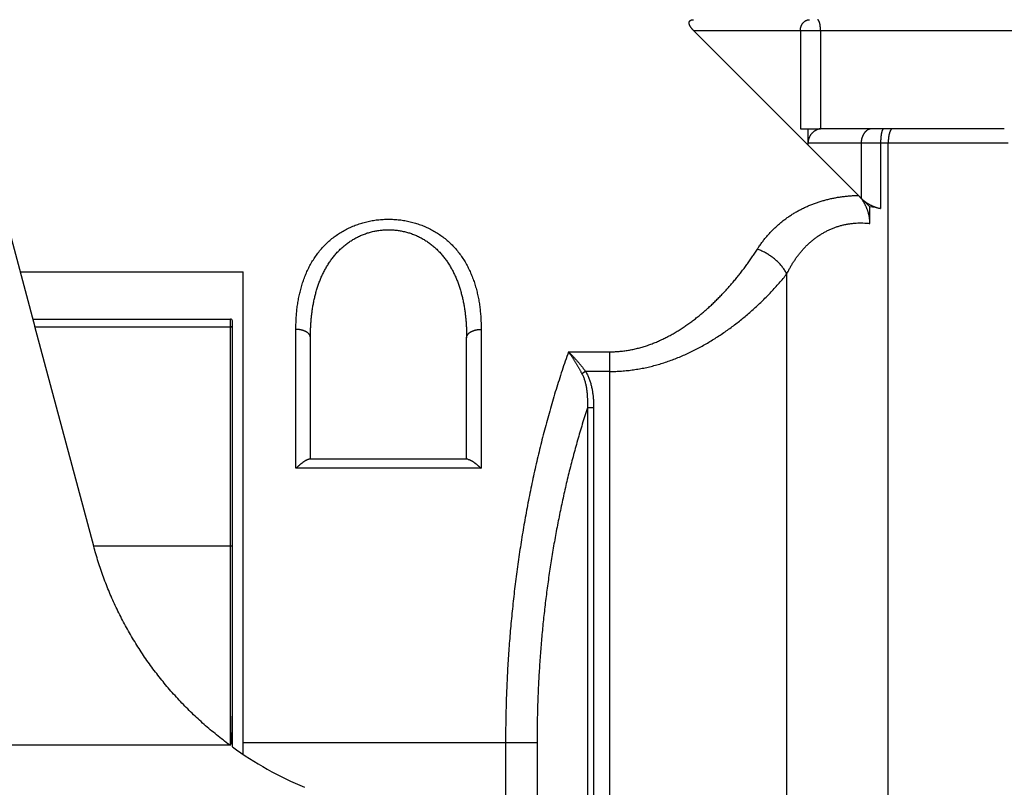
# Model space of a CAD drawing. Header units: millimetres. Extents: x 0 to 1733, y 0 to 1188.
# Tile 117 of 154: x 519 to 546, y 673 to 694. Entities that reach past the tile are written whole.
import ezdxf

# ---------------------------------------------------------------- set-up
doc = ezdxf.new("R2010")
doc.units = ezdxf.units.MM
doc.header["$LTSCALE"] = 0.727559
for name, color, linetype in [('NoLayerName_001', 7, 'Continuous'), ('NoLayerName_004', 7, 'Continuous'), ('NoLayerName_007', 7, 'Continuous')]:
    doc.layers.add(name, color=color, linetype=linetype)
doc.styles.get("Standard").update_dxf_attribs({"font": 'txt', "bigfont": 'extfont2'})
doc.dimstyles.get("Standard").update_dxf_attribs({"dimtxt": 2.5, "dimasz": 2.5, "dimexe": 1, "dimexo": 1, "dimtad": 1, "dimdec": 3, "dimzin": 0, "dimdsep": 46, "dimtxsty": 'Standard', "dimcen": 2.5, "dimadec": 3, "dimazin": 0, "dimtfac": 0.75, "dimtdec": 3, "dimtmove": 0, "dimatfit": 3, "dimfxl": 1, "dimarcsym": 0})

# ---------------------------------------------------------------- blocks, each defined once
blk = doc.blocks.new('_OPEN30')
at = {"color": 0, "linetype": 'ByBlock', "lineweight": -2}
for p, q in [((-1, 0.267949), (0, 0)), ((0, 0), (-1, -0.267949)), ((0, 0), (-1, 0))]:
    blk.add_line(p, q, dxfattribs=at)
blk = doc.blocks.new('*D150')
at = {"layer": 'Defpoints', "color": 0}
for p in [(466.5, 757.5), (720, 730), (720, 580)]:
    blk.add_point(p, dxfattribs=at)
at = {"layer": 'NoLayerName_001', "color": 0, "linetype": 'Continuous', "lineweight": 13}
for p, q in [((466.5, 753.5), (466.5, 576)), ((720, 726), (720, 576)), ((474.5, 580), (712, 580))]:
    blk.add_line(p, q, dxfattribs=at)
at = {"layer": 'NoLayerName_001', "color": 0, "lineweight": 13, "xscale": 8, "yscale": 8, "zscale": 8, "rotation": 180}
blk.add_blockref('_OPEN30', (466.5, 580), dxfattribs=at)
at = {"layer": 'NoLayerName_001', "color": 0, "lineweight": 13, "xscale": 8, "yscale": 8, "zscale": 8}
blk.add_blockref('_OPEN30', (720, 580), dxfattribs=at)
at = {"layer": 'NoLayerName_001', "color": 0, "lineweight": 13, "insert": (593.25, 591.584), "char_height": 12.8, "attachment_point": 5}
blk.add_mtext('\\W0.8594;２５４', dxfattribs=at)

msp = doc.modelspace()

# ---------------------------------------------------------------- linework, layer by layer
at = {"layer": 'NoLayerName_004', "color": 6, "linetype": 'Continuous', "lineweight": 25}
for p, q in [((517, 694.2), (519.26437484, 685.74923805)), ((519.20954579, 685.96089932), (524.65, 685.96089932)), ((524.65, 674.23837621), (524.65, 685.96089624)), ((524.7, 674.18287746), (524.7, 685.91094259)), ((520.88228568, 679.71111261), (519.26222296, 685.75853144)), ((519.26437484, 685.74923805), (524.65, 685.74923805)), ((524.65, 679.71111261), (520.88228568, 679.71111261)), ((517, 674.23837621), (524.64999987, 674.23837621))]:
    msp.add_line(p, q, dxfattribs=at)
for centre, radius, start, end in [((524.65, 685.91089932), 0.05, 359.997855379, 90), ((530.54154394, 682.29930306), 10, 234.256774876, 247.339566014)]:
    msp.add_arc(centre, radius, start, end, dxfattribs=at)
for points, knots in [([(524.7, 685.72040418), (524.69989566, 685.72141763), (524.69982494, 685.723479), (524.69887378, 685.72645011), (524.69756641, 685.7292802), (524.69590741, 685.73192442), (524.69399537, 685.73436249), (524.69185363, 685.7365779), (524.68950899, 685.73857831), (524.68698215, 685.74037307), (524.68429447, 685.74197182), (524.68146675, 685.74338405), (524.67851974, 685.74461911), (524.67547402, 685.74568623), (524.67235019, 685.74659449), (524.66916885, 685.74735286), (524.6659506, 685.74797034), (524.66271607, 685.7484555), (524.65948596, 685.74881829), (524.6562809, 685.74906343), (524.65312177, 685.74921472), (524.65103274, 685.74922282), (524.65, 685.74923805)], [0, 0, 0, 0, 0.003056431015, 0.006147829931, 0.009274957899, 0.012399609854, 0.015486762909, 0.018555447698, 0.021627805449, 0.024719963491, 0.027842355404, 0.031000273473, 0.034194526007, 0.037422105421, 0.040676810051, 0.043949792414, 0.047230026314, 0.050504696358, 0.053759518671, 0.056979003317, 0.060146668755, 0.063245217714, 0.063245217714, 0.063245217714, 0.063245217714]), ([(524.62365087, 674.23837621), (524.5637462, 674.2835184), (524.44317752, 674.37286523), (524.26668147, 674.51266415), (524.0928709, 674.65588467), (523.9223291, 674.80308428), (523.75504772, 674.95402935), (523.5911773, 675.10869864), (523.4308247, 675.26701298), (523.27411097, 675.42891421), (523.12113251, 675.59432467), (522.9719562, 675.76314709), (522.82665153, 675.93529107), (522.68528658, 676.11066511), (522.54792976, 676.28917802), (522.41464952, 676.47073862), (522.28551364, 676.65525573), (522.16059059, 676.84264114), (522.03992542, 677.03279439), (521.92355852, 677.225616), (521.81153054, 677.42100753), (521.70388204, 677.61887052), (521.60065327, 677.81910633), (521.50188595, 678.02161689), (521.40761855, 678.2262971), (521.31791624, 678.43304168), (521.23288091, 678.64174842), (521.15263151, 678.85231052), (521.07721361, 679.06460099), (521.00695331, 679.27856928), (520.94112883, 679.49387897), (520.90231915, 679.63883186), (520.88228568, 679.71111261)], [0, 0, 0, 0, 0.2250277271, 0.4501591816, 0.6753705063, 0.9006391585, 1.1259441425, 1.3512662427, 1.5765882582, 1.8018954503, 2.0271818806, 2.2524497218, 2.4777009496, 2.7029370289, 2.9281590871, 3.1533680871, 3.378565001, 3.6037520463, 3.8289373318, 4.0541299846, 4.2793379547, 4.5045681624, 4.7298266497, 4.9551187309, 5.1804487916, 5.4058059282, 5.6311607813, 5.856486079, 6.0817584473, 6.3069587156, 6.532072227, 6.7570891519, 6.7570891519, 6.7570891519, 6.7570891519]), ([(524.7, 679.69740285), (524.69983085, 679.69820908), (524.69974041, 679.69989606), (524.69810547, 679.70195182), (524.69595557, 679.70353938), (524.6933094, 679.70479567), (524.69036805, 679.70581101), (524.68728133, 679.70664638), (524.68420412, 679.7073746), (524.6812228, 679.70803703), (524.67835505, 679.70861944), (524.67558785, 679.70912826), (524.6729053, 679.70956728), (524.6702917, 679.70994106), (524.6677313, 679.71025399), (524.66520836, 679.71051052), (524.66270714, 679.71071511), (524.6602119, 679.71087217), (524.6577069, 679.71098647), (524.65517638, 679.71106143), (524.65260457, 679.71110559), (524.65087449, 679.71110719), (524.65, 679.71111159)], [0, 0, 0, 0, 0.002471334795, 0.004898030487, 0.007549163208, 0.0104829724, 0.013634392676, 0.016879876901, 0.020070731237, 0.023121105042, 0.026041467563, 0.028849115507, 0.031561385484, 0.034195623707, 0.036769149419, 0.03929921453, 0.041802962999, 0.044297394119, 0.046799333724, 0.049325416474, 0.05189208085, 0.054515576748, 0.054515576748, 0.054515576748, 0.054515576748]), ([(524.66826415, 674.29414822), (524.66969264, 674.30404591), (524.67273572, 674.32381629), (524.67618447, 674.35362761), (524.67911745, 674.38349812), (524.68152636, 674.4134277), (524.68356704, 674.44339189), (524.68534745, 674.47337331), (524.68700254, 674.50335562), (524.68855793, 674.53333379), (524.69000676, 674.56330867), (524.69135048, 674.59328231), (524.69258832, 674.62325686), (524.69372022, 674.65323445), (524.69474543, 674.68321676), (524.69566573, 674.71320452), (524.69648549, 674.7431975), (524.69720851, 674.77319504), (524.69783874, 674.80319644), (524.69838008, 674.83320103), (524.69883644, 674.86320812), (524.69921179, 674.89321702), (524.69950986, 674.92322705), (524.69973523, 674.95323751), (524.69988933, 674.98324774), (524.69998536, 675.01325703), (524.69999019, 675.03326285), (524.7, 675.04326547)], [0, 0, 0, 0, 0.03000073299, 0.06000244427, 0.09001515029, 0.12004128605, 0.1500772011, 0.18011465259, 0.21014334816, 0.24016096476, 0.27016994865, 0.30017279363, 0.33017199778, 0.36017006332, 0.39016944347, 0.42017131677, 0.45017552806, 0.48018182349, 0.51018991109, 0.54019946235, 0.57021011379, 0.60022146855, 0.63023309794, 0.66024454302, 0.69025531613, 0.72026490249, 0.75027276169, 0.75027276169, 0.75027276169, 0.75027276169]), ([(524.64999987, 674.23837621), (524.65073425, 674.23901906), (524.65226337, 674.24023053), (524.65416418, 674.24246376), (524.65583357, 674.24487524), (524.65726274, 674.24747924), (524.65849412, 674.25022948), (524.65955526, 674.2530971), (524.66047687, 674.25604882), (524.66128814, 674.25905254), (524.66201807, 674.26207577), (524.66269667, 674.26508816), (524.66335307, 674.2680694), (524.66398449, 674.27101711), (524.66459216, 674.27393666), (524.66517703, 674.27683486), (524.66574023, 674.27971848), (524.66628277, 674.28259432), (524.66680594, 674.28546913), (524.66731003, 674.28834981), (524.66779906, 674.29124268), (524.66810729, 674.29317815), (524.66826415, 674.29414822)], [0, 0, 0, 0, 0.002927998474, 0.005833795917, 0.008756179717, 0.011718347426, 0.01472982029, 0.017789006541, 0.020885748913, 0.024003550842, 0.027121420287, 0.030215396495, 0.033267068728, 0.036279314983, 0.03925909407, 0.042213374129, 0.045149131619, 0.048073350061, 0.05099301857, 0.053915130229, 0.056846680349, 0.059794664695, 0.059794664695, 0.059794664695, 0.059794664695])]:
    msp.add_open_spline(points, degree=3, knots=knots, dxfattribs=at)
at = {"layer": 'NoLayerName_007', "color": 6, "linetype": 'Continuous', "lineweight": 25}
for p, q in [((537.4000303, 693.9), (540.55312397, 690.74687603)), ((537.4000303, 693.9), (576.9, 693.9)), ((540.33925693, 693.9), (540.33925693, 691.2)), ((540.89397157, 693.9), (540.89397157, 691.2)), ((540.33925693, 691.2), (540.89397157, 691.2)), ((540.55312397, 690.74687603), (540.55312397, 691.2)), ((545.95395615, 691.2), (540.94965212, 691.2)), ((542.01323633, 690.8), (540.55215007, 690.8)), ((541.93608179, 689.36335212), (540.55726649, 690.74236993)), ((546.06453911, 690.8), (542.01323623, 690.8)), ((542.01323623, 690.8), (542.01323623, 689.2862082)), ((542.54734507, 690.8), (542.54734507, 689.00252984)), ((542.75752502, 666.36262346), (542.75752502, 690.8)), ((542.25350197, 689.04595814), (542.01324809, 689.28619727)), ((542.25353902, 688.59129341), (542.25350197, 689.04595814)), ((518.85917046, 687.2614814), (525, 687.2614814)), ((525, 673.97516402), (525, 687.2614814)), ((539.96765983, 667.52738633), (539.96765983, 687.20136255)), ((526.45, 681.85179487), (526.45, 685.67539965)), ((531.55, 685.67539965), (531.55, 681.85179487)), ((526.85, 682.1), (526.85, 685.4467484)), ((531.15, 682.1), (531.15, 685.4467484)), ((533.95474697, 685.05824726), (535.09004342, 685.05824726)), ((535.09004342, 669.56378095), (535.09004342, 685.05824726)), ((534.42558373, 684.51763182), (534.32449439, 684.45510306)), ((535.09004342, 684.51763182), (534.42558373, 684.51763182)), ((534.64752086, 683.51737562), (534.47431578, 683.51737562)), ((534.47431578, 683.51737518), (534.47431578, 669.82084595)), ((534.64752086, 683.51737562), (534.64752086, 669.74853319)), ((531.1813696, 682.1), (526.8186304, 682.1)), ((531.55, 681.85179487), (526.45, 681.85179487)), ((525, 674.3), (533.08867513, 674.3)), ((532.22264973, 674.3), (532.22264973, 670.7609118)), ((533.08867513, 674.3), (533.08867513, 670.39934801))]:
    msp.add_line(p, q, dxfattribs=at)
msp.add_arc((542.00490398, 686.34809278), 2.70929483, 78.450475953, 84.735279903, dxfattribs=at)
for points, knots in [([(537.40005129, 693.89995025), (537.39785599, 693.90216624), (537.39344527, 693.90658674), (537.38691965, 693.91331724), (537.38045051, 693.92012095), (537.37405774, 693.92701022), (537.36774877, 693.933985), (537.36153433, 693.94104855), (537.35542431, 693.94820327), (537.3494288, 693.95545176), (537.34355784, 693.9627966), (537.3378215, 693.97024036), (537.33222983, 693.97778562), (537.32679289, 693.98543495), (537.32152075, 693.99319093), (537.31642346, 694.00105615), (537.31151115, 694.00903321), (537.30679371, 694.01712459), (537.30228188, 694.02533319), (537.29798423, 694.03365874), (537.29392327, 694.04210424), (537.29014666, 694.05067978), (537.28669971, 694.05939074), (537.28362856, 694.06824284), (537.28098093, 694.07724168), (537.27880094, 694.0863818), (537.27716078, 694.09564543), (537.27617586, 694.10500082), (537.27595966, 694.11440211), (537.27662889, 694.12379723), (537.27829181, 694.13309175), (537.28098077, 694.14215461), (537.28472744, 694.1508203), (537.28957482, 694.15890646), (537.29551815, 694.16622357), (537.30234048, 694.17274596), (537.30986253, 694.17845734), (537.31792024, 694.18335629), (537.3263921, 694.18743471), (537.33514432, 694.19085799), (537.34117893, 694.19252757), (537.34417302, 694.19343952)], [0, 0, 0, 0, 0.00935785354, 0.01873357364, 0.02812301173, 0.03752231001, 0.04692792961, 0.05633667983, 0.06574574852, 0.07515273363, 0.08455567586, 0.09395309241, 0.10334401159, 0.11272800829, 0.12210523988, 0.13147648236, 0.14084316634, 0.15020741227, 0.15957206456, 0.16894060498, 0.17831212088, 0.18768102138, 0.19704553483, 0.2064089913, 0.21578050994, 0.2251746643, 0.23458448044, 0.24398429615, 0.25336878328, 0.26275977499, 0.27219337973, 0.28163898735, 0.2910575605, 0.30044282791, 0.30982993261, 0.31925052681, 0.3286924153, 0.33810963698, 0.3474905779, 0.35686972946, 0.3662593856, 0.3662593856, 0.3662593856, 0.3662593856]), ([(537.34417302, 694.19343952), (537.34721785, 694.19416464), (537.35327592, 694.19573498), (537.3625182, 694.19736272), (537.37180505, 694.19861267), (537.38113597, 694.19943062), (537.39048563, 694.19992654), (537.39672515, 694.19994991), (537.39984266, 694.19999996)], [0, 0, 0, 0, 0.009389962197, 0.018764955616, 0.028131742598, 0.037495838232, 0.046857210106, 0.056210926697, 0.056210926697, 0.056210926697, 0.056210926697]), ([(540.33925694, 693.9), (540.33941951, 693.90630079), (540.33950687, 693.91894162), (540.34107561, 693.93788156), (540.34352404, 693.95678796), (540.34702393, 693.97558361), (540.35155034, 693.99419466), (540.35713139, 694.0125463), (540.36378111, 694.03056387), (540.37151734, 694.04817259), (540.3803574, 694.06529728), (540.39031726, 694.08186316), (540.40140983, 694.09777955), (540.41359963, 694.11295129), (540.42681093, 694.12728176), (540.44096684, 694.14065707), (540.45598804, 694.15296557), (540.47179779, 694.16408817), (540.4883127, 694.17393068), (540.50547502, 694.18230487), (540.52313345, 694.18936706), (540.53538309, 694.19245532), (540.54143047, 694.19419586)], [0, 0, 0, 0, 0.0189086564, 0.03790601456, 0.05697040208, 0.07608339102, 0.095230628, 0.11440268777, 0.13359594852, 0.15281347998, 0.17206592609, 0.19137235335, 0.21075954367, 0.2302222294, 0.2497136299, 0.2691871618, 0.28860131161, 0.30792242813, 0.32712770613, 0.34620839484, 0.36517320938, 0.38405183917, 0.38405183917, 0.38405183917, 0.38405183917]), ([(540.54143047, 694.19419586), (540.54249947, 694.19444141), (540.54463566, 694.19494466), (540.54785726, 694.19562806), (540.55108977, 694.19626876), (540.55433382, 694.1968587), (540.55758778, 694.1973996), (540.56085062, 694.19789054), (540.56412114, 694.19833133), (540.56739819, 694.19872157), (540.57068061, 694.19906093), (540.57396725, 694.19934908), (540.57725693, 694.19958552), (540.58054851, 694.1997705), (540.58384082, 694.19990141), (540.58713267, 694.19998632), (540.58932716, 694.19999113), (540.59042391, 694.2)], [0, 0, 0, 0, 0.003290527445, 0.006583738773, 0.009879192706, 0.0131764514, 0.016475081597, 0.019774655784, 0.023074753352, 0.026374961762, 0.029674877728, 0.0329741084, 0.036272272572, 0.03956900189, 0.042863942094, 0.046156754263, 0.049447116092, 0.049447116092, 0.049447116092, 0.049447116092]), ([(540.8939714, 693.9), (540.89395841, 693.90307681), (540.89395152, 693.9092312), (540.89382664, 693.91846284), (540.89363255, 693.92769466), (540.8933564, 693.93692557), (540.89300093, 693.94615448), (540.89256469, 693.95538031), (540.89204737, 693.964602), (540.89144835, 693.97381845), (540.89076708, 693.9830286), (540.89000299, 693.99223135), (540.8891556, 694.00142565), (540.88822409, 694.01061038), (540.88720885, 694.01978464), (540.88610429, 694.02894704), (540.88489984, 694.03809568), (540.88358601, 694.04722878), (540.88215301, 694.05634455), (540.88059115, 694.06544119), (540.8788907, 694.07451692), (540.87704194, 694.08356994), (540.87503512, 694.09259844), (540.87286057, 694.10160066), (540.87050864, 694.11057354), (540.86797349, 694.11950538), (540.86524438, 694.1283698), (540.8623132, 694.13712901), (540.8591666, 694.14574138), (540.85579942, 694.15420786), (540.85206242, 694.16254614), (540.84769916, 694.17079424), (540.84252396, 694.1789302), (540.83651187, 694.18677177), (540.8295126, 694.19351094), (540.82149309, 694.19893583), (540.81524429, 694.199401), (540.81229691, 694.2)], [0, 0, 0, 0, 0.00923052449, 0.0184629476, 0.02769686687, 0.03693189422, 0.04616765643, 0.05540379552, 0.0646399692, 0.07387585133, 0.08311113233, 0.09234551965, 0.10157873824, 0.11081053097, 0.12004066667, 0.12926912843, 0.13849627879, 0.14772280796, 0.1569497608, 0.16617856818, 0.1754110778, 0.18464958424, 0.1938968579, 0.20315617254, 0.21243133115, 0.22172306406, 0.23100807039, 0.24025393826, 0.24942979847, 0.25851238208, 0.26758328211, 0.27683028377, 0.28647511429, 0.2964971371, 0.30635113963, 0.31568225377, 0.32470513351, 0.32470513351, 0.32470513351, 0.32470513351]), ([(540.9003825, 691.2), (540.8930851, 691.19879956), (540.87838471, 691.19670238), (540.85661033, 691.19166478), (540.83500089, 691.18553453), (540.81367458, 691.17814378), (540.79270879, 691.16958902), (540.77219197, 691.15989524), (540.75220967, 691.14910657), (540.73284827, 691.1372619), (540.71419405, 691.12440135), (540.69633322, 691.11056474), (540.6793527, 691.09579129), (540.6633361, 691.0801212), (540.64836877, 691.06357804), (540.63446912, 691.04622558), (540.62161835, 691.02812964), (540.60979805, 691.00934647), (540.59898752, 690.98993361), (540.58916998, 690.96994692), (540.58031974, 690.94945716), (540.57247217, 690.92852731), (540.56576569, 690.90721031), (540.56030468, 690.88558045), (540.55629228, 690.86370822), (540.55358285, 690.84167381), (540.55341273, 690.8269034), (540.55312397, 690.81953845)], [0, 0, 0, 0, 0.02218641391, 0.04452118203, 0.06698416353, 0.08955098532, 0.11219426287, 0.13488475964, 0.15759250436, 0.18028788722, 0.20294275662, 0.22553153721, 0.24803238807, 0.27042841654, 0.29271297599, 0.31491830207, 0.33708891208, 0.35926129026, 0.38146399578, 0.40371805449, 0.42603650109, 0.44839671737, 0.47074614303, 0.49304539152, 0.51527346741, 0.5374308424, 0.5595426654, 0.5595426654, 0.5595426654, 0.5595426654]), ([(540.94965213, 691.2), (540.94872374, 691.19999309), (540.9468671, 691.19998855), (540.94408294, 691.1999261), (540.94129971, 691.19984001), (540.93851702, 691.19973133), (540.9348065, 691.19956874), (540.9310957, 691.19939399), (540.92738312, 691.19923763), (540.92459676, 691.19913709), (540.92180846, 691.19906088), (540.91901827, 691.19901671), (540.91622699, 691.19899206), (540.91343551, 691.19897426), (540.91064475, 691.19895068), (540.90785565, 691.19890876), (540.90506918, 691.1988356), (540.90228614, 691.19871955), (540.89950795, 691.19854418), (540.89673379, 691.19831092), (540.89489322, 691.19807338), (540.89397157, 691.19796484)], [0, 0, 0, 0, 0.002785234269, 0.005569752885, 0.008354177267, 0.011138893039, 0.013924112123, 0.019496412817, 0.022283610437, 0.025071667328, 0.027860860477, 0.030651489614, 0.033443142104, 0.036234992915, 0.039026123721, 0.041815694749, 0.044603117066, 0.047388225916, 0.050171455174, 0.052954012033, 0.055738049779, 0.055738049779, 0.055738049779, 0.055738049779]), ([(542.31445498, 691.2), (542.30833939, 691.19973839), (542.29605609, 691.19958738), (542.27774527, 691.19711072), (542.25960226, 691.19338154), (542.24175152, 691.1882222), (542.22430878, 691.18177072), (542.20739062, 691.17408129), (542.19110493, 691.16521563), (542.1755211, 691.15524853), (542.16065622, 691.14428161), (542.14651656, 691.13240071), (542.13310685, 691.11969301), (542.12043209, 691.10624495), (542.10849755, 691.09214252), (542.09730357, 691.07746739), (542.08684809, 691.06228359), (542.07712834, 691.04663733), (542.06813404, 691.03056908), (542.05985501, 691.01411828), (542.05228101, 690.99732447), (542.04540178, 690.9802271), (542.0392073, 690.96286552), (542.03368622, 690.94527787), (542.02883079, 690.92749762), (542.02463797, 690.90955382), (542.0211024, 690.89147435), (542.01822147, 690.87328684), (542.01598338, 690.85501904), (542.01441032, 690.83669832), (542.01339786, 690.8183535), (542.01334155, 690.80611373), (542.01323623, 690.8)], [0, 0, 0, 0, 0.01836356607, 0.03680774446, 0.05532565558, 0.07389709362, 0.0924917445, 0.11107222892, 0.12959887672, 0.14807190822, 0.16652437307, 0.18497804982, 0.20344257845, 0.22191666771, 0.24038932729, 0.25884145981, 0.27726537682, 0.29567453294, 0.31408021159, 0.33248979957, 0.35090704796, 0.36933234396, 0.38776298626, 0.40619359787, 0.42462066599, 0.44304404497, 0.46146263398, 0.47987422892, 0.49827564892, 0.51666286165, 0.53503110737, 0.55337502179, 0.55337502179, 0.55337502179, 0.55337502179]), ([(542.63492029, 691.2), (542.6312093, 691.19898526), (542.62299901, 691.19808804), (542.61377944, 691.18900462), (542.60624249, 691.17860212), (542.6000078, 691.16713074), (542.59468497, 691.15580269), (542.59028971, 691.1446457), (542.58650255, 691.13349179), (542.5830231, 691.12218816), (542.57977578, 691.11066523), (542.57674927, 691.09896538), (542.57393579, 691.0871607), (542.57132454, 691.07530873), (542.56890869, 691.06344145), (542.56668032, 691.05156742), (542.56462825, 691.03968602), (542.56274154, 691.02779638), (542.56100922, 691.01589764), (542.55942029, 691.00398892), (542.55796379, 690.99206937), (542.55662875, 690.98013811), (542.55540413, 690.96819429), (542.55427922, 690.95623708), (542.55324212, 690.94426647), (542.55228988, 690.93228273), (542.55142266, 690.92028697), (542.55063992, 690.9082807), (542.54994128, 690.89626544), (542.54932633, 690.8842427), (542.5487947, 690.87221401), (542.54834591, 690.86018087), (542.54797981, 690.8481448), (542.54769509, 690.83610732), (542.54749476, 690.82406993), (542.54736568, 690.81203419), (542.54735851, 690.80401095), (542.54734507, 690.8)], [0, 0, 0, 0, 0.01154166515, 0.02380707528, 0.03708773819, 0.05037488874, 0.06280227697, 0.07464959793, 0.08631968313, 0.09813508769, 0.11012654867, 0.12223197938, 0.13438741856, 0.1465305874, 0.15863896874, 0.17071799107, 0.18277320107, 0.19480969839, 0.20683215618, 0.21884484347, 0.23085164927, 0.24285610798, 0.25486142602, 0.26687050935, 0.27888577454, 0.29090746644, 0.30293472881, 0.31496668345, 0.32700244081, 0.33904110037, 0.35108175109, 0.36312347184, 0.37516533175, 0.38720639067, 0.39924569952, 0.4112823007, 0.42331522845, 0.42331522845, 0.42331522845, 0.42331522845]), ([(542.87872902, 691.2), (542.87469427, 691.1993), (542.86626731, 691.19878349), (542.85497122, 691.19241541), (542.84482612, 691.18421917), (542.83589641, 691.17441364), (542.8281157, 691.16395603), (542.82145033, 691.15316104), (542.81571112, 691.14214401), (542.81058383, 691.13090405), (542.80580626, 691.11946354), (542.80135411, 691.10781322), (542.7972076, 691.09599887), (542.79335377, 691.08406791), (542.7897747, 691.0720576), (542.78646075, 691.0599873), (542.78339897, 691.04786433), (542.78057526, 691.03569294), (542.77797555, 691.02347735), (542.77558581, 691.0112218), (542.77339197, 690.99893051), (542.77138001, 690.98660772), (542.76953581, 690.97425764), (542.76784558, 690.96188448), (542.76629441, 690.94949243), (542.76487163, 690.93708467), (542.7635777, 690.92466276), (542.76241132, 690.91222827), (542.76137168, 690.8997827), (542.76045782, 690.88732757), (542.75966885, 690.87486439), (542.75900374, 690.86239467), (542.75846192, 690.84991992), (542.75804115, 690.83744165), (542.75774549, 690.82496137), (542.75755532, 690.81248063), (542.75754481, 690.8041599), (542.75752502, 690.8)], [0, 0, 0, 0, 0.0122850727, 0.02487930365, 0.0380276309, 0.05142720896, 0.06450714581, 0.07709755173, 0.08944197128, 0.101750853, 0.11415001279, 0.12663064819, 0.1391614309, 0.15170843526, 0.16424085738, 0.17675515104, 0.18925651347, 0.20174926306, 0.21423687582, 0.22672203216, 0.23920666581, 0.25169201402, 0.26417866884, 0.27666662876, 0.28915535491, 0.30164423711, 0.31413316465, 0.32662205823, 0.33911080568, 0.35159926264, 0.36408725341, 0.37657457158, 0.38906098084, 0.40154621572, 0.41402998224, 0.42651195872, 0.43899179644, 0.43899179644, 0.43899179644, 0.43899179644]), ([(539.15472376, 687.88397433), (539.17478335, 687.9143932), (539.21416715, 687.97577166), (539.27780781, 688.06481841), (539.34415084, 688.15194298), (539.4136269, 688.23666811), (539.48604184, 688.31892335), (539.56136761, 688.39853055), (539.63953841, 688.475336), (539.72047823, 688.54920286), (539.80404078, 688.62007787), (539.8900953, 688.68790086), (539.97850826, 688.75261485), (540.06914707, 688.81416193), (540.16187872, 688.87248472), (540.25657363, 688.92752605), (540.35310878, 688.97923766), (540.45134512, 689.02762802), (540.55115555, 689.07270864), (540.65241392, 689.11449257), (540.75499426, 689.15299262), (540.85877056, 689.18822162), (540.96361692, 689.2201924), (541.06940922, 689.24891811), (541.17602798, 689.27441327), (541.28335831, 689.29669388), (541.39128838, 689.31577996), (541.49970691, 689.33167962), (541.6085015, 689.34444554), (541.71756407, 689.35396406), (541.8267704, 689.36074163), (541.89966525, 689.36223005), (541.93608179, 689.36335212)], [0, 0, 0, 0, 0.1093126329, 0.2187381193, 0.3282419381, 0.4377936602, 0.5473676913, 0.656944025, 0.7665090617, 0.8760609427, 0.985607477, 1.0951529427, 1.2046973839, 1.3142371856, 1.4237656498, 1.5332735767, 1.6427585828, 1.7522400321, 1.8617352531, 1.9712549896, 2.0808038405, 2.1903807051, 2.2999792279, 2.4095883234, 2.5191979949, 2.628803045, 2.7383953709, 2.8479635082, 2.9574929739, 3.066966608, 3.1763649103, 3.2856663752, 3.2856663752, 3.2856663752, 3.2856663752]), ([(542.01151548, 689.28098211), (542.01034273, 689.28242756), (542.00801376, 689.28533164), (542.00442229, 689.28960738), (542.00078342, 689.29384263), (541.99709414, 689.29803529), (541.99336537, 689.30219439), (541.98960546, 689.30632711), (541.97824625, 689.31865628), (541.96684344, 689.33094427), (541.95543506, 689.34322535), (541.95161629, 689.3473003), (541.94777857, 689.35135671), (541.94391419, 689.35538737), (541.94002421, 689.35939369), (541.93739559, 689.36202994), (541.93608561, 689.36335248)], [0, 0, 0, 0, 0.00558408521, 0.01116731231, 0.01675081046, 0.02233528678, 0.02792108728, 0.03350825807, 0.03909660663, 0.07821372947, 0.08379901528, 0.08938358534, 0.09496759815, 0.10055131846, 0.10613514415, 0.11171963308, 0.11171963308, 0.11171963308, 0.11171963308]), ([(542.25353562, 688.59129341), (542.25338862, 688.60118666), (542.25330776, 688.62099285), (542.25190426, 688.65069297), (542.24975148, 688.6803839), (542.24672358, 688.71003635), (542.24287164, 688.73962277), (542.23819923, 688.76911515), (542.23272266, 688.79848559), (542.22645483, 688.82770618), (542.21940953, 688.856749), (542.2116003, 688.88558612), (542.20304079, 688.91418965), (542.19374449, 688.94253161), (542.18372504, 688.97058506), (542.17299203, 688.9983284), (542.16156557, 689.02575346), (542.14946578, 689.05286125), (542.13671107, 689.07965464), (542.12332072, 689.10613702), (542.10931156, 689.13230964), (542.09471326, 689.15817491), (542.0794968, 689.1836924), (542.06362684, 689.20880848), (542.04703203, 689.23343611), (542.02980056, 689.25761263), (542.01754531, 689.27314517), (542.01151548, 689.28098211)], [0, 0, 0, 0, 0.02968302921, 0.05941011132, 0.08917788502, 0.11898185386, 0.14881648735, 0.17867531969, 0.20855104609, 0.23843561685, 0.26832032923, 0.29819591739, 0.3280526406, 0.35788037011, 0.38766867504, 0.41740951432, 0.44711168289, 0.4767898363, 0.50645732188, 0.53612617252, 0.56580712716, 0.59550796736, 0.62521991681, 0.65492853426, 0.68462433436, 0.71430342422, 0.74396804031, 0.74396804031, 0.74396804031, 0.74396804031]), ([(542.01323623, 689.2862082), (542.02055401, 689.27911692), (542.03503532, 689.26476009), (542.05772861, 689.24422738), (542.08097904, 689.22429819), (542.10486423, 689.20509343), (542.12932752, 689.18659688), (542.15434825, 689.16882911), (542.17989615, 689.15180083), (542.20594351, 689.13552543), (542.23246191, 689.12001542), (542.25942399, 689.10528381), (542.28680153, 689.09133997), (542.31456621, 689.07819042), (542.3426904, 689.06584189), (542.37114649, 689.05430118), (542.3999067, 689.04357428), (542.42894394, 689.03367043), (542.45822851, 689.02458669), (542.48774046, 689.01636557), (542.51742351, 689.00888019), (542.53739028, 689.00471434), (542.54734507, 689.00252984)], [0, 0, 0, 0, 0.03056999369, 0.06116522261, 0.0917853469, 0.12242911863, 0.15309447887, 0.18377865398, 0.21447825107, 0.24518935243, 0.27590760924, 0.30662845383, 0.33734883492, 0.36806662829, 0.39877922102, 0.42948354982, 0.46017617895, 0.49085337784, 0.52151119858, 0.55214555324, 0.5827522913, 0.61332727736, 0.61332727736, 0.61332727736, 0.61332727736]), ([(526.45, 685.67539965), (526.45065586, 685.72471223), (526.45096447, 685.82340184), (526.45745413, 685.97135569), (526.4679667, 686.11914445), (526.4834601, 686.26656376), (526.50409823, 686.41341608), (526.53025845, 686.55950173), (526.56225826, 686.70460685), (526.60040291, 686.84842229), (526.6449047, 686.99053244), (526.69595748, 687.13041498), (526.75374896, 687.26751921), (526.81846749, 687.40129426), (526.89030328, 687.53118732), (526.96943854, 687.65663874), (527.05602035, 687.77701285), (527.14982309, 687.89182364), (527.25057364, 688.00055795), (527.35801169, 688.10266661), (527.47180101, 688.19766421), (527.59145624, 688.2852517), (527.71652262, 688.36511829), (527.8465575, 688.43693218), (527.98104529, 688.50048822), (528.11940752, 688.55575329), (528.26109352, 688.60266735), (528.40554863, 688.64117814), (528.55221986, 688.67123044), (528.7005542, 688.69276888), (528.84999874, 688.70573723), (529.00000097, 688.71007861), (529.15000304, 688.70573549), (529.29944747, 688.69276582), (529.44778076, 688.67122477), (529.59445394, 688.64117538), (529.73889981, 688.60264795), (529.8806185, 688.55579142), (530.01885801, 688.50030953), (530.15380265, 688.43756004), (530.23940821, 688.38765411), (530.28271561, 688.36373068)], [0, 0, 0, 0, 0.1479508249, 0.2960319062, 0.4441849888, 0.5923828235, 0.7406321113, 0.8889764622, 1.0374992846, 1.1862821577, 1.3352016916, 1.4840919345, 1.632836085, 1.781373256, 1.929705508, 2.0779050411, 2.2260879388, 2.3742597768, 2.5223968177, 2.6705021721, 2.8186145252, 2.9667861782, 3.1150631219, 3.2634905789, 3.4121275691, 3.5610220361, 3.7101886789, 3.8596144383, 4.0092649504, 4.1590909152, 4.3090343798, 4.4590349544, 4.6090354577, 4.7589787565, 4.9088045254, 5.0584548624, 5.207880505, 5.3570471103, 5.5059416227, 5.6545787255, 5.8030063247, 5.8030063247, 5.8030063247, 5.8030063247]), ([(539.96765983, 687.20136255), (539.98175316, 687.22980406), (540.00935078, 687.28701811), (540.05437715, 687.37103971), (540.10167676, 687.45385366), (540.15168699, 687.53510699), (540.20435714, 687.61468567), (540.25976739, 687.69241147), (540.31796049, 687.76811983), (540.37897251, 687.84162402), (540.44276635, 687.91276179), (540.5092947, 687.98135413), (540.57850714, 688.04721855), (540.65035329, 688.11017267), (540.72478331, 688.17003311), (540.80174432, 688.22661872), (540.88117851, 688.27972831), (540.96294772, 688.32924117), (541.04688851, 688.37505363), (541.13283731, 688.41705261), (541.22062944, 688.45512666), (541.31010061, 688.48916359), (541.40108619, 688.51905183), (541.49341892, 688.54467635), (541.58690972, 688.56592727), (541.68132373, 688.58280795), (541.77641935, 688.59531633), (541.87195025, 688.60343424), (541.96767721, 688.60720708), (542.06333529, 688.60644101), (542.15875534, 688.60183264), (542.22193656, 688.5944447), (542.25353902, 688.59129341)], [0, 0, 0, 0, 0.0952253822, 0.1905394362, 0.2859065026, 0.3813022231, 0.4767144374, 0.5721441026, 0.6676062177, 0.7631176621, 0.8586552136, 0.9541917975, 1.0497105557, 1.145205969, 1.2406849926, 1.336168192, 1.431686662, 1.527248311, 1.622846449, 1.7184760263, 1.8141349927, 1.9098255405, 2.0055553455, 2.1013387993, 2.1971869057, 2.2930761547, 2.388970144, 2.4848279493, 2.5806059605, 2.6762597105, 2.7717457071, 2.8670232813, 2.8670232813, 2.8670232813, 2.8670232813]), ([(526.85, 685.4467484), (526.85036029, 685.48576122), (526.85053461, 685.56381174), (526.85407582, 685.68085953), (526.85976719, 685.79785292), (526.86810063, 685.91472165), (526.87913339, 686.03139806), (526.89303942, 686.14781372), (526.90996102, 686.26390047), (526.93005059, 686.37958831), (526.9534452, 686.49477936), (526.98029957, 686.60931547), (527.01079033, 686.72297464), (527.04508274, 686.83550793), (527.08334372, 686.94666495), (527.12573998, 687.05619529), (527.17243887, 687.16384819), (527.22360723, 687.26937287), (527.27940604, 687.37250055), (527.33995354, 687.47292066), (527.40531061, 687.57028789), (527.47552534, 687.66421692), (527.55063748, 687.75431118), (527.63064715, 687.84013939), (527.71538696, 687.9213492), (527.80467281, 687.99755422), (527.89830856, 688.0683685), (527.99610039, 688.13336704), (528.09771821, 688.19226158), (528.20276575, 688.24484608), (528.31085398, 688.29088723), (528.42159002, 688.33015882), (528.53457612, 688.36242281), (528.64935788, 688.38761496), (528.76548697, 688.40568048), (528.88251706, 688.41656876), (528.99999597, 688.42020193), (529.11748936, 688.41660334), (529.23447543, 688.40553035), (529.35076467, 688.38815805), (529.42689202, 688.36963089), (529.46512772, 688.36123605)], [0, 0, 0, 0, 0.1170434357, 0.234137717, 0.3512656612, 0.4684194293, 0.5856012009, 0.7028238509, 0.8201116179, 0.9375007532, 1.055036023, 1.1726899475, 1.2903713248, 1.408006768, 1.525546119, 1.6429647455, 1.7602659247, 1.877483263, 1.9946827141, 2.1119103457, 2.2291341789, 2.3463440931, 2.4635694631, 2.5808548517, 2.6981721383, 2.8154913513, 2.93281003, 3.0501550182, 3.1675379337, 3.2849430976, 3.4023565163, 3.519771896, 3.6371951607, 3.7546344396, 3.8720884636, 3.9895507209, 4.1070147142, 4.2244786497, 4.3419407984, 4.4593947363, 4.5768339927, 4.5768339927, 4.5768339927, 4.5768339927]), ([(529.46512772, 688.36123605), (529.50276337, 688.35048504), (529.57855548, 688.33069748), (529.68910187, 688.29073474), (529.79724138, 688.24487982), (529.90227585, 688.19224687), (530.00389793, 688.13336681), (530.10168932, 688.06836564), (530.19532569, 687.99755283), (530.2846117, 687.92134779), (530.36935163, 687.84013809), (530.44936132, 687.75430983), (530.52447342, 687.66421554), (530.59468807, 687.57028649), (530.66004513, 687.47291927), (530.72059276, 687.37249922), (530.77639194, 687.26937168), (530.82756088, 687.16384719), (530.87426045, 687.05619451), (530.91665744, 686.94666441), (530.9549191, 686.83550762), (530.98921208, 686.72297454), (531.01970322, 686.60931555), (531.0465577, 686.49477957), (531.06995206, 686.37958857), (531.09004104, 686.26390074), (531.10696187, 686.14781396), (531.12086706, 686.03139825), (531.13189905, 685.9147218), (531.14023192, 685.79785302), (531.14592306, 685.68085958), (531.14946441, 685.56381177), (531.14963944, 685.48576122), (531.15, 685.4467484)], [0, 0, 0, 0, 0.1174233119, 0.2348387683, 0.352252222, 0.4696573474, 0.5870401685, 0.7043850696, 0.821703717, 0.9390229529, 1.0563402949, 1.1736257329, 1.290851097, 1.4080609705, 1.5252847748, 1.6425124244, 1.7597119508, 1.8769293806, 1.9942306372, 2.1116493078, 2.2291886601, 2.3468240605, 2.464505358, 2.5821591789, 2.6996943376, 2.8170833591, 2.934371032, 3.0515936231, 3.1687753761, 3.2859291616, 3.4030571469, 3.5201514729, 3.637194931, 3.637194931, 3.637194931, 3.637194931]), ([(530.28271561, 688.36373068), (530.3243728, 688.33713037), (530.40893158, 688.28586527), (530.52809837, 688.19749433), (530.64201979, 688.10270826), (530.74942351, 688.00054427), (530.85018403, 687.89182566), (530.9439848, 687.77701123), (531.03056802, 687.65663853), (531.10970416, 687.5311872), (531.18154116, 687.40129456), (531.24626076, 687.26751979), (531.30405302, 687.1304158), (531.3551061, 686.99053343), (531.3996075, 686.84842333), (531.43775088, 686.70460783), (531.46974835, 686.55950253), (531.49590572, 686.41341668), (531.51654098, 686.26656416), (531.53203198, 686.11914468), (531.54254323, 685.9713558), (531.54903278, 685.8234019), (531.5493434, 685.72471225), (531.55, 685.67539965)], [0, 0, 0, 0, 0.1482770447, 0.2964486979, 0.4445609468, 0.5926661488, 0.7408030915, 0.8889749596, 1.0371580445, 1.185357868, 1.3336904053, 1.4822277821, 1.6309720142, 1.7798621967, 1.9287815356, 2.0775641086, 2.2260865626, 2.3744305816, 2.5226796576, 2.6708774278, 2.8190305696, 2.9671117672, 3.1150626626, 3.1150626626, 3.1150626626, 3.1150626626]), ([(539.01332049, 687.66896094), (539.03716959, 687.704616), (539.08542262, 687.77555147), (539.13143844, 687.84795825), (539.15472376, 687.88397433)], [0, 0, 0, 0, 0.12868783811, 0.25735126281, 0.25735126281, 0.25735126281, 0.25735126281]), ([(539.96765722, 687.20136255), (539.95912175, 687.21718921), (539.94261837, 687.24917665), (539.91439531, 687.29526168), (539.88427823, 687.34019651), (539.8520253, 687.38376396), (539.81788213, 687.4260046), (539.78196316, 687.46688968), (539.74441776, 687.50640891), (539.70538607, 687.54454726), (539.66500937, 687.58128958), (539.62342756, 687.61663012), (539.58074569, 687.65055268), (539.53701247, 687.6829994), (539.49227592, 687.71392831), (539.44658102, 687.74329528), (539.39997401, 687.77105868), (539.35249834, 687.79716957), (539.30420733, 687.82160559), (539.2551176, 687.84424545), (539.20538254, 687.86533635), (539.17154823, 687.87761692), (539.15472376, 687.88397652)], [0, 0, 0, 0, 0.0539447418, 0.1079342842, 0.1620088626, 0.216192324, 0.2704933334, 0.324906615, 0.3794141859, 0.433986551, 0.4885838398, 0.5431571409, 0.5976697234, 0.6521156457, 0.7064928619, 0.7608004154, 0.8150386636, 0.8692095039, 0.9233166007, 0.9773656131, 1.0313644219, 1.0853233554, 1.0853233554, 1.0853233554, 1.0853233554]), ([(535.09004342, 685.05824726), (535.13294022, 685.05916797), (535.21882475, 685.05967903), (535.34743752, 685.0684419), (535.4757052, 685.08184665), (535.60336076, 685.10065577), (535.73015512, 685.12452287), (535.85585167, 685.15342115), (535.98027159, 685.18717299), (536.10330525, 685.22554221), (536.22486278, 685.26831028), (536.34485632, 685.31525588), (536.46320285, 685.36616086), (536.57983924, 685.42081741), (536.69472807, 685.47902314), (536.80785097, 685.54058311), (536.91919256, 685.60530388), (537.02873889, 685.67299356), (537.13649041, 685.7434678), (537.24245368, 685.81657263), (537.34664963, 685.89216652), (537.44910479, 685.97010999), (537.54984479, 686.05026563), (537.64890531, 686.13249521), (537.7462984, 686.21670569), (537.84203215, 686.30282154), (537.93611977, 686.39076607), (538.02857375, 686.48046351), (538.1194068, 686.57183784), (538.20863153, 686.66481314), (538.29626062, 686.75931344), (538.3823066, 686.85526289), (538.46678319, 686.9525861), (538.54970604, 687.05121362), (538.63105549, 687.15111429), (538.71080952, 687.25226349), (538.7889702, 687.35462126), (538.86545091, 687.45820859), (538.94049618, 687.56281871), (538.98891316, 687.63367597), (539.01332049, 687.66896094)], [0, 0, 0, 0, 0.1287200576, 0.2575776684, 0.3865365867, 0.5155492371, 0.64455848, 0.7735020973, 0.9023738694, 1.0312149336, 1.1600486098, 1.2888787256, 1.4176909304, 1.5464705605, 1.6752380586, 1.804008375, 1.9327820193, 2.0615459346, 2.1902805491, 2.318996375, 2.4477112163, 2.576433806, 2.7051642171, 2.8338963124, 2.9626353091, 3.0913917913, 3.220172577, 3.3489807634, 3.477815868, 3.6066739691, 3.7355478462, 3.8644271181, 3.99329838, 4.1221487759, 4.2509760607, 4.3797804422, 4.5085619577, 4.6373204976, 4.7660558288, 4.8947676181, 4.8947676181, 4.8947676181, 4.8947676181]), ([(535.09004342, 684.51763182), (535.14472659, 684.51861259), (535.25416934, 684.51915415), (535.41813343, 684.52849547), (535.58176494, 684.54284296), (535.74481361, 684.56304683), (535.90705139, 684.5887896), (536.06827663, 684.62006034), (536.22834397, 684.65666), (536.3871355, 684.69842537), (536.54453775, 684.74518492), (536.70044269, 684.79677431), (536.85476058, 684.85302345), (537.00742616, 684.91374543), (537.15838328, 684.97876029), (537.30757682, 685.04788746), (537.45495159, 685.12094668), (537.60045236, 685.19775773), (537.744024, 685.27814029), (537.88561098, 685.3619148), (538.02516733, 685.44890416), (538.16266537, 685.5389585), (538.29807995, 685.63198151), (538.43140768, 685.72788288), (538.56264637, 685.82657514), (538.69179414, 685.92797037), (538.81884887, 686.03198096), (538.94380904, 686.13851867), (539.06667064, 686.24749732), (539.18743556, 686.3588198), (539.30604655, 686.47244654), (539.42242566, 686.58835078), (539.53648784, 686.70650782), (539.64818477, 686.82686332), (539.75732685, 686.94947794), (539.86425258, 687.07398223), (539.93298277, 687.15908303), (539.96765983, 687.20136255)], [0, 0, 0, 0, 0.1640759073, 0.3282605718, 0.4925138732, 0.6567894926, 0.8210360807, 0.9852241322, 1.1493839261, 1.3135432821, 1.4777167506, 1.6419067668, 1.8061237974, 1.9703944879, 2.1347347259, 2.2991479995, 2.4636260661, 2.6281496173, 2.7926889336, 2.9572045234, 3.1216479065, 3.285990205, 3.4502556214, 3.6144712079, 3.7786595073, 3.9428386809, 4.1070226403, 4.2712211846, 4.4354401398, 4.5996803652, 4.7639302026, 4.9281737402, 5.0923969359, 5.2565877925, 5.4207364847, 5.5848354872, 5.7488797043, 5.7488797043, 5.7488797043, 5.7488797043]), ([(526.85, 685.4467484), (526.84961385, 685.45229237), (526.84937527, 685.46347854), (526.84577302, 685.47996708), (526.84053822, 685.49607682), (526.83353433, 685.51161686), (526.82509268, 685.52641891), (526.81538622, 685.54033473), (526.8045839, 685.55328392), (526.79284016, 685.56528765), (526.78027918, 685.57640588), (526.76702256, 685.58670089), (526.75319119, 685.59623502), (526.7389034, 685.60506787), (526.72427079, 685.61327443), (526.70935444, 685.62088831), (526.69418165, 685.62791883), (526.67877622, 685.63438783), (526.66316052, 685.64031509), (526.64735719, 685.64572095), (526.6313888, 685.65062563), (526.61527782, 685.65504914), (526.59904637, 685.65901259), (526.58271332, 685.66253343), (526.56629272, 685.66561615), (526.54979794, 685.66826734), (526.53324207, 685.67049349), (526.51663824, 685.67229974), (526.49999961, 685.67369679), (526.48333916, 685.67467443), (526.46667049, 685.67530048), (526.45555474, 685.67533471), (526.45, 685.67539965)], [0, 0, 0, 0, 0.0166721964, 0.03346134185, 0.0503955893, 0.06743617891, 0.08449413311, 0.10144845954, 0.11826750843, 0.135026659, 0.15177962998, 0.16855316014, 0.18535011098, 0.2021527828, 0.21892838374, 0.23566698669, 0.25238192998, 0.26908425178, 0.28578204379, 0.30248059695, 0.31918255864, 0.33588809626, 0.35259507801, 0.36930121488, 0.38600673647, 0.40271159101, 0.41941506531, 0.43611582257, 0.45281193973, 0.46950094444, 0.48617985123, 0.50284519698, 0.50284519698, 0.50284519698, 0.50284519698]), ([(531.15, 685.4467484), (531.15038615, 685.45229237), (531.15062473, 685.46347853), (531.15422699, 685.47996706), (531.15946181, 685.4960768), (531.16646571, 685.51161683), (531.17490738, 685.52641886), (531.18461385, 685.54033466), (531.19541618, 685.55328384), (531.20715993, 685.56528754), (531.21972092, 685.57640576), (531.23297755, 685.58670074), (531.24680892, 685.59623485), (531.26109672, 685.60506769), (531.27572933, 685.61327423), (531.29064568, 685.62088809), (531.30581847, 685.6279186), (531.32122389, 685.63438759), (531.33683959, 685.64031485), (531.35264291, 685.64572071), (531.3686113, 685.6506254), (531.38472226, 685.6550489), (531.40095371, 685.65901237), (531.41728675, 685.66253322), (531.43370734, 685.66561596), (531.45020211, 685.66826716), (531.46675797, 685.67049333), (531.48336179, 685.67229961), (531.50000041, 685.67369669), (531.51666085, 685.67467436), (531.53332952, 685.67530044), (531.54444527, 685.6753347), (531.55, 685.67539965)], [0, 0, 0, 0, 0.01667219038, 0.03346133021, 0.05039557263, 0.06743615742, 0.08449410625, 0.10144842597, 0.11826746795, 0.13502661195, 0.15177957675, 0.16855310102, 0.18535004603, 0.20215271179, 0.21892830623, 0.23566690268, 0.25238183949, 0.26908415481, 0.28578194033, 0.30248048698, 0.31918244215, 0.33588797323, 0.35259494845, 0.36930107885, 0.38600659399, 0.4027114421, 0.41941490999, 0.43611566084, 0.45281177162, 0.46950077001, 0.48617967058, 0.50284501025, 0.50284501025, 0.50284501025, 0.50284501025]), ([(533.95471678, 685.05824726), (533.8959208, 684.88572845), (533.77572458, 684.54150839), (533.61093602, 684.01990881), (533.45513823, 683.49541899), (533.30981715, 682.96772455), (533.17431932, 682.43724835), (533.0485648, 681.9042156), (532.93232023, 681.36890445), (532.82539235, 680.83157899), (532.72758121, 680.29250606), (532.63867109, 679.7519399), (532.55851254, 679.2100891), (532.48706275, 678.66711353), (532.42425397, 678.12315827), (532.37002622, 677.57836618), (532.32430957, 677.03288046), (532.28706594, 676.48684405), (532.25813988, 675.94040049), (532.2378135, 675.39369116), (532.22473657, 674.84686554), (532.22401109, 674.48226478), (532.22264973, 674.3)], [0, 0, 0, 0, 0.5467882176, 1.0937261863, 1.6408408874, 2.1881430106, 2.7356275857, 3.2832746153, 3.8310497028, 4.3789046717, 4.9267781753, 5.4745973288, 6.0223195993, 6.5699508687, 7.1174968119, 7.6649593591, 8.2123368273, 8.7596240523, 9.3068125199, 9.8538904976, 10.4008431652, 10.947652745, 10.947652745, 10.947652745, 10.947652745]), ([(533.95470997, 685.05828326), (533.96146503, 685.04861275), (533.97501218, 685.02929748), (533.99511093, 685.00016974), (534.01506171, 684.97093979), (534.03482976, 684.94158402), (534.0544085, 684.91209882), (534.07378681, 684.882478), (534.09296722, 684.85272514), (534.11194984, 684.82284258), (534.13073539, 684.79283312), (534.14932438, 684.76269942), (534.16771742, 684.73244421), (534.18591505, 684.70207018), (534.20391787, 684.67158003), (534.2217264, 684.64097646), (534.23934136, 684.61026223), (534.25676277, 684.57943975), (534.27399331, 684.54851286), (534.29102561, 684.51748003), (534.3078899, 684.48635973), (534.31894819, 684.46551558), (534.32449995, 684.4551065)], [0, 0, 0, 0, 0.03538852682, 0.07077710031, 0.10616628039, 0.14155686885, 0.1769499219, 0.21234620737, 0.24774551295, 0.28314746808, 0.31855166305, 0.35395764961, 0.38936494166, 0.42477301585, 0.46018131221, 0.49558923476, 0.53099615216, 0.5664013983, 0.6018042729, 0.6372040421, 0.67259993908, 0.70799116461, 0.70799116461, 0.70799116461, 0.70799116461]), ([(533.95474697, 685.05824726), (533.96323769, 685.04983122), (533.9802613, 685.03304156), (534.00554382, 685.00760237), (534.03066412, 684.98200169), (534.05558727, 684.95620524), (534.08031145, 684.93021262), (534.104827, 684.90401669), (534.12913446, 684.87762123), (534.15323231, 684.85102884), (534.17711942, 684.82424263), (534.20079455, 684.79726559), (534.22425649, 684.77010073), (534.24750401, 684.74275104), (534.27053591, 684.71521956), (534.29335092, 684.68750925), (534.315948, 684.65962325), (534.33832526, 684.63156407), (534.36048399, 684.60333659), (534.38241362, 684.57493686), (534.40414776, 684.54639384), (534.41842093, 684.5272051), (534.42558373, 684.51763182)], [0, 0, 0, 0, 0.03586498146, 0.07172994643, 0.10759602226, 0.1434645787, 0.17933723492, 0.2152151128, 0.25109774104, 0.28698439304, 0.3228743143, 0.35876672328, 0.3946608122, 0.43055574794, 0.46645067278, 0.5023447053, 0.53823694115, 0.57412645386, 0.61001229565, 0.64589349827, 0.6817690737, 0.71763801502, 0.71763801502, 0.71763801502, 0.71763801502]), ([(534.42558373, 684.51763182), (534.43428127, 684.50276811), (534.45220427, 684.47332949), (534.47596011, 684.4273678), (534.49796014, 684.38049423), (534.51795838, 684.33262579), (534.53614409, 684.28393876), (534.5525894, 684.2345396), (534.56739764, 684.18455339), (534.58066353, 684.13410014), (534.59248381, 684.08330117), (534.60295601, 684.0322718), (534.61218094, 683.98109807), (534.62020488, 683.92982164), (534.62708143, 683.87845847), (534.63286457, 683.82701911), (534.63760913, 683.77551416), (534.64136705, 683.72395414), (534.64420081, 683.67234966), (534.64613364, 683.6207111), (534.64733511, 683.56904954), (534.64739738, 683.53459989), (534.64752086, 683.51737562)], [0, 0, 0, 0, 0.0516642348, 0.1033548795, 0.1551166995, 0.2069754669, 0.2589394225, 0.3110007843, 0.363137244, 0.4153134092, 0.4674821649, 0.5195859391, 0.571575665, 0.6234635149, 0.6752739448, 0.7270278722, 0.7787428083, 0.8304330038, 0.8821096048, 0.9337808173, 0.9854520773, 1.0371262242, 1.0371262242, 1.0371262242, 1.0371262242]), ([(534.32449439, 684.45510306), (534.33159472, 684.44083289), (534.34631647, 684.4125381), (534.36529143, 684.36858097), (534.38254606, 684.32388473), (534.39785894, 684.2783861), (534.4114422, 684.23224193), (534.42339119, 684.18554969), (534.43383232, 684.13842268), (534.44288336, 684.09096992), (534.45066404, 684.0433015), (534.45729451, 683.99552164), (534.46289635, 683.94770521), (534.46751019, 683.89988358), (534.47118221, 683.85206257), (534.47395867, 683.80424255), (534.47588652, 683.75642391), (534.47701043, 683.70860711), (534.47738346, 683.6607923), (534.47702733, 683.61298073), (534.47608067, 683.56516948), (534.47485751, 683.53331), (534.47431985, 683.51737562)], [0, 0, 0, 0, 0.04781706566, 0.09564544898, 0.14353744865, 0.1915242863, 0.23961782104, 0.28781233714, 0.33608632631, 0.38440420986, 0.43271796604, 0.48096864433, 0.52910530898, 0.57713803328, 0.62509004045, 0.6729819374, 0.72083180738, 0.76865531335, 0.81646581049, 0.8642744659, 0.91209038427, 0.95992073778, 0.95992073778, 0.95992073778, 0.95992073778]), ([(534.47431578, 683.51737518), (534.42783401, 683.36864259), (534.33289568, 683.07174357), (534.20225367, 682.62272288), (534.07848327, 682.17166297), (533.96274881, 681.71833651), (533.85459491, 681.26302771), (533.75400034, 680.80588364), (533.66082762, 680.34708813), (533.57497001, 679.88681521), (533.49631429, 679.42524114), (533.42474133, 678.962536), (533.36015864, 678.49884735), (533.30253873, 678.03429558), (533.25184066, 677.56899193), (533.20802819, 677.10304618), (533.17105744, 676.63656829), (533.14091027, 676.16966803), (533.11747324, 675.70245566), (533.10098833, 675.23503972), (533.09037152, 674.76753506), (533.08978099, 674.45582664), (533.08867513, 674.3)], [0, 0, 0, 0, 0.4674798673, 0.9350734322, 1.4027907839, 1.8706336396, 2.3385956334, 2.8066626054, 3.2748128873, 3.7430175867, 4.2112408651, 4.6794404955, 5.1475876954, 5.6156818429, 6.083722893, 6.551708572, 7.0196344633, 7.4874940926, 7.9552790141, 8.4229788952, 8.8905816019, 9.3580732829, 9.3580732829, 9.3580732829, 9.3580732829]), ([(526.78651622, 682.09398434), (526.78129192, 682.09210566), (526.77074485, 682.08859035), (526.75547123, 682.08184742), (526.74048655, 682.0744606), (526.72580809, 682.06643529), (526.71136727, 682.05799957), (526.69711889, 682.0492771), (526.68306317, 682.04028864), (526.66918217, 682.0310604), (526.65545868, 682.02161481), (526.64187519, 682.01197482), (526.62841364, 682.00216442), (526.61505962, 681.99220336), (526.60181102, 681.98209609), (526.58866462, 681.97184958), (526.57561766, 681.96147022), (526.56266729, 681.95096458), (526.54981066, 681.94033917), (526.53704494, 681.92960054), (526.52436728, 681.91875519), (526.51177481, 681.9078097), (526.49926488, 681.8967704), (526.48683392, 681.88564458), (526.47448178, 681.87443588), (526.4621956, 681.86316162), (526.45407002, 681.85557756), (526.45, 681.85179487)], [0, 0, 0, 0, 0.01665546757, 0.03332728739, 0.05003466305, 0.06676909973, 0.0835007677, 0.10020393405, 0.11688424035, 0.13354984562, 0.15020738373, 0.16686210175, 0.18351799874, 0.20017739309, 0.21684082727, 0.23350846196, 0.25018024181, 0.26685590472, 0.28353499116, 0.30021685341, 0.31690066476, 0.33358542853, 0.35026998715, 0.36695303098, 0.38363310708, 0.40030862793, 0.4169778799, 0.4169778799, 0.4169778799, 0.4169778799]), ([(526.8186304, 682.1), (526.81808459, 682.09999256), (526.81699262, 682.0999882), (526.8153558, 682.09991856), (526.81372059, 682.09981541), (526.81208784, 682.09967502), (526.81045812, 682.0995028), (526.80883183, 682.09930026), (526.80720926, 682.09906864), (526.80559053, 682.09880923), (526.8039758, 682.09852327), (526.80236519, 682.09821202), (526.80075884, 682.09787676), (526.79915689, 682.09751874), (526.79755948, 682.09713922), (526.79596674, 682.09673947), (526.79437881, 682.09632074), (526.79279584, 682.09588427), (526.79121792, 682.09543145), (526.78964536, 682.09496302), (526.78807767, 682.0944822), (526.78703688, 682.0941492), (526.78651622, 682.09398434)], [0, 0, 0, 0, 0.001637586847, 0.003275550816, 0.004913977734, 0.006552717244, 0.008191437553, 0.009830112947, 0.011468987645, 0.013108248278, 0.014748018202, 0.016388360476, 0.018029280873, 0.019670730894, 0.021312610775, 0.022954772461, 0.024597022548, 0.026239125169, 0.027880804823, 0.029521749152, 0.031161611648, 0.032800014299, 0.032800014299, 0.032800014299, 0.032800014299]), ([(531.1813696, 682.1), (531.18191541, 682.09999256), (531.18300739, 682.0999882), (531.18464421, 682.09991856), (531.18627941, 682.09981541), (531.18791216, 682.09967502), (531.18954188, 682.0995028), (531.19116817, 682.09930026), (531.19279074, 682.09906864), (531.19440947, 682.09880923), (531.1960242, 682.09852327), (531.19763481, 682.09821202), (531.19924116, 682.09787676), (531.20084311, 682.09751874), (531.20244052, 682.09713922), (531.20403326, 682.09673947), (531.20562119, 682.09632074), (531.20720416, 682.09588427), (531.20878208, 682.09543145), (531.21035464, 682.09496302), (531.21192233, 682.0944822), (531.21296312, 682.0941492), (531.21348378, 682.09398434)], [0, 0, 0, 0, 0.001637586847, 0.003275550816, 0.004913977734, 0.006552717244, 0.008191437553, 0.009830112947, 0.011468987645, 0.013108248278, 0.014748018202, 0.016388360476, 0.018029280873, 0.019670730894, 0.021312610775, 0.022954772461, 0.024597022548, 0.026239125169, 0.027880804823, 0.029521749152, 0.031161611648, 0.032800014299, 0.032800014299, 0.032800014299, 0.032800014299]), ([(531.21348378, 682.09398434), (531.21870808, 682.09210566), (531.22925515, 682.08859035), (531.24452877, 682.08184742), (531.25951345, 682.0744606), (531.27419191, 682.06643529), (531.28863273, 682.05799957), (531.30288111, 682.0492771), (531.31693683, 682.04028864), (531.33081783, 682.0310604), (531.34454132, 682.02161481), (531.35812481, 682.01197482), (531.37158636, 682.00216442), (531.38494038, 681.99220336), (531.39818898, 681.98209609), (531.41133538, 681.97184958), (531.42438234, 681.96147022), (531.43733271, 681.95096458), (531.45018934, 681.94033917), (531.46295506, 681.92960054), (531.47563272, 681.91875519), (531.48822519, 681.9078097), (531.50073512, 681.8967704), (531.51316608, 681.88564458), (531.52551822, 681.87443588), (531.5378044, 681.86316162), (531.54592998, 681.85557756), (531.55, 681.85179487)], [0, 0, 0, 0, 0.01665546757, 0.03332728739, 0.05003466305, 0.06676909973, 0.0835007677, 0.10020393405, 0.11688424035, 0.13354984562, 0.15020738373, 0.16686210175, 0.18351799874, 0.20017739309, 0.21684082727, 0.23350846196, 0.25018024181, 0.26685590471, 0.28353499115, 0.30021685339, 0.31690066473, 0.33358542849, 0.3502699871, 0.3669530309, 0.38363310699, 0.40030862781, 0.41697787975, 0.41697787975, 0.41697787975, 0.41697787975])]:
    msp.add_open_spline(points, degree=3, knots=knots, dxfattribs=at)

# ---------------------------------------------------------------- dimensions: what is measured, and where the dimension line sits
at = {"layer": 'NoLayerName_001', "color": 3, "linetype": 'Continuous', "lineweight": 13}
dim = msp.add_linear_dim(base=(720, 580), p1=(466.5, 757.50000156), p2=(720, 730), text='\\W0.8594;２５４', dimstyle='Standard', override={"dimtxt": 12.8, "dimasz": 8, "dimexe": 4, "dimexo": 4, "dimgap": 4, "dimdec": 8, "dimzin": 8, "dimblk": 'OPEN30', "dimclrd": 0, "dimclre": 0, "dimclrt": 0, "dimtp": 0, "dimtm": 0, "dimlwd": 13, "dimlwe": 13}, dxfattribs=at)
dim.commit()
dim.dimension.update_dxf_attribs({"geometry": '*D150', "text_midpoint": (593.25, 580), "dimtype": 160})

doc.saveas('drawing.dxf')
